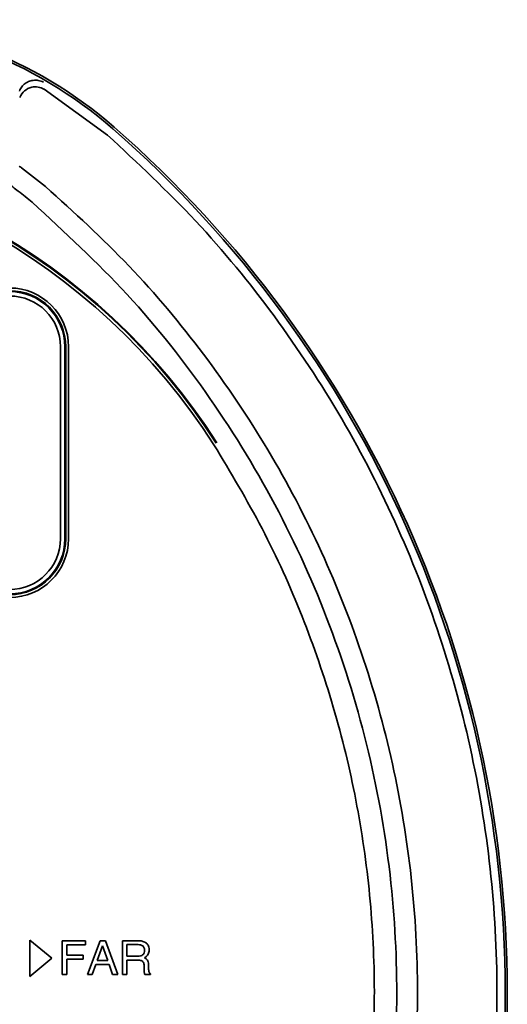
# Model space of a CAD drawing. Header units: millimetres. Extents: x -253 to 658, y -105 to 533.
# Tile 31 of 32: x 623 to 658, y 235 to 306. Entities that reach past the tile are written whole.
import ezdxf

# ---------------------------------------------------------------- set-up
doc = ezdxf.new("R2010")
doc.units = ezdxf.units.MM

msp = doc.modelspace()

# ---------------------------------------------------------------- linework, layer by layer
at = {"color": 7, "linetype": 'Continuous', "lineweight": 35}
for p, q in [((624.8151, 300.79429), (629.33701, 297.51972)), ((624.92299, 293.84264), (623.20539, 295.1821)), ((625.98795, 268.69467), (625.98795, 282.39467)), ((626.30365, 268.69467), (626.30365, 282.39467)), ((626.36132, 268.69467), (626.36132, 282.39467)), ((626.56132, 282.39467), (626.56132, 268.69467)), ((625.35853, 238.73548), (623.80892, 240.03014)), ((623.80892, 240.03014), (623.80892, 237.44079)), ((627.77447, 239.98465), (626.10569, 239.98465)), ((626.10569, 239.98465), (626.10569, 237.57652)), ((627.77447, 239.68976), (627.77447, 239.98465)), ((628.82384, 239.98465), (627.91847, 237.57652)), ((629.19387, 239.98465), (628.82384, 239.98465)), ((630.06615, 237.57652), (629.19387, 239.98465)), ((631.51861, 239.98465), (630.40446, 239.98465)), ((630.40446, 239.98465), (630.40446, 237.57652)), ((626.43363, 238.95803), (626.43363, 239.68976)), ((626.43363, 239.68976), (627.77447, 239.68976)), ((628.99406, 239.62704), (628.60681, 238.56391)), ((629.35784, 238.56391), (628.99406, 239.62704)), ((630.72898, 239.70631), (630.72898, 238.88293)), ((631.52549, 239.70631), (630.72898, 239.70631)), ((623.80892, 237.44079), (625.35853, 238.73548)), ((627.61392, 238.95803), (626.43363, 238.95803)), ((626.43363, 237.57652), (626.43363, 238.66861)), ((626.43363, 238.66861), (627.61392, 238.66861)), ((627.61392, 238.66861), (627.61392, 238.95803)), ((628.60681, 238.56391), (629.35784, 238.56391)), ((630.72898, 238.88293), (631.48276, 238.88293)), ((630.72898, 237.57652), (630.72898, 238.61005)), ((630.72898, 238.61005), (631.46968, 238.61005)), ((628.24991, 237.57652), (628.51174, 238.29862)), ((628.51174, 238.29862), (629.466, 238.29862)), ((629.466, 238.29862), (629.70854, 237.57652)), ((631.96166, 238.04575), (631.96166, 237.84527)), ((632.27584, 237.98031), (632.26276, 238.30483)), ((626.10569, 237.57652), (626.43363, 237.57652)), ((627.91847, 237.57652), (628.24991, 237.57652)), ((629.70854, 237.57652), (630.06615, 237.57652)), ((630.40446, 237.57652), (630.72898, 237.57652)), ((632.00092, 237.57652), (632.40401, 237.57652)), ((632.40401, 237.57652), (632.40401, 237.62891))]:
    msp.add_line(p, q, dxfattribs=at)
for centre, radius, start, end in [((609.39768, 274.74467), 31.00956, 48.7981796, 90), ((609.39768, 274.74467), 30.85642, 48.7981796, 90), ((575.69132, 236.24467), 82.02642, 309.7975027, 48.7981796), ((575.69132, 236.24467), 82.17956, 309.7975027, 48.7981796), ((598.34647, 250.73179), 46.05296, 32.5961629, 90), ((598.34647, 250.73179), 46, 32.5961629, 90), ((598.34636, 250.73173), 45.8, 32.5961608, 90), ((622.36132, 282.39467), 4.2, 0, 90), ((622.36132, 282.39467), 4, 0, 90), ((622.36132, 282.39467), 3.94233, 360, 90), ((622.36132, 282.39467), 3.62663, 360, 90), ((622.36132, 268.69467), 3.62663, 270, 0), ((622.36132, 268.69467), 3.94233, 270, 0), ((622.36132, 268.69467), 4, 270, 0), ((622.36132, 268.69467), 4.2, 270, 0)]:
    msp.add_arc(centre, radius, start, end, dxfattribs=at)
for points, knots in [([(623.05596, 300.65617), (623.10621, 300.7618), (623.20663, 300.97289), (623.46393, 301.21667), (623.77437, 301.38725), (624.006, 301.41778), (624.12162, 301.43301)], [0, 0, 0, 0, 0.25026141, 0.50016616, 0.75051045, 1, 1, 1, 1]), ([(623.08915, 300.20692), (623.1852, 300.37477), (623.3774, 300.71065), (623.88413, 300.95133), (624.39004, 300.9814), (624.66942, 300.85899), (624.80901, 300.79782)], [0, 0, 0, 0, 0.27951264, 0.55930509, 0.77979562, 1, 1, 1, 1]), ([(624.77525, 301.29232), (624.64861, 301.34611), (624.44559, 301.43235), (624.21018, 301.43283), (624.12162, 301.43301)], [0, 0, 0, 0, 0.62381877, 1, 1, 1, 1]), ([(624.81509, 300.79427), (624.81396, 300.79494), (624.81194, 300.79613), (624.80991, 300.7973), (624.80901, 300.79782)], [0, 0, 0, 0, 0.5594107, 1, 1, 1, 1]), ([(623.20539, 295.1821), (623.1733, 295.20349), (623.11553, 295.242), (623.05326, 295.27101), (623.02558, 295.28391)], [0, 0, 0, 0, 0.5554572, 1, 1, 1, 1]), ([(623.96195, 292.71843), (623.63731, 292.98823), (623.05896, 293.46889), (622.44632, 293.90485), (622.17757, 294.0961)], [0, 0, 0, 0, 0.56132244, 1, 1, 1, 1]), ([(624.19224, 178.02978), (626.24668, 179.85378), (630.35595, 183.50213), (635.721, 189.78209), (640.4185, 196.56204), (644.34036, 203.82398), (647.45406, 211.46504), (649.71912, 219.39918), (651.10993, 227.53147), (651.60999, 235.76644), (651.2135, 244.00726), (649.92494, 252.15693), (647.75956, 260.11958), (644.74181, 267.79983), (640.91111, 275.11113), (636.29869, 281.95018), (631.01399, 288.2957), (626.95258, 291.99433), (624.92299, 293.84264)], [0, 0, 0, 0, 0.06249299, 0.12499801, 0.18750651, 0.25001489, 0.31251995, 0.37502039, 0.43751545, 0.50000729, 0.56250145, 0.6250014, 0.68750708, 0.75001774, 0.81253199, 0.87504654, 0.9375573, 1, 1, 1, 1]), ([(623.24555, 179.16604), (625.49433, 181.17783), (629.99233, 185.2018), (635.74658, 192.22065), (640.66213, 199.83145), (644.60158, 207.99783), (647.52359, 216.57772), (649.38042, 225.44937), (650.14605, 234.48022), (649.80353, 243.68069), (648.29611, 252.91262), (645.58389, 262.01477), (641.73918, 270.70348), (636.80542, 278.81453), (630.93627, 286.29701), (626.28596, 290.57865), (623.96195, 292.71843)], [0, 0, 0, 0, 0.06999489, 0.1400033, 0.21001578, 0.28002553, 0.35003095, 0.4200288, 0.49002185, 0.56001628, 0.63334719, 0.70668617, 0.7800311, 0.85338027, 0.9267261, 1, 1, 1, 1]), ([(637.11736, 197.37384), (638.28799, 199.34025), (640.62764, 203.27041), (643.40969, 209.54497), (645.63266, 216.03849), (647.22408, 222.72111), (648.17988, 229.52064), (648.49053, 236.37847), (648.15513, 243.23664), (647.17172, 250.03657), (645.55745, 256.70558), (643.31121, 263.19283), (640.49205, 269.48623), (638.12049, 273.42935), (636.93234, 275.40485)], [0, 0, 0, 0, 0.08332019, 0.16652704, 0.2495189, 0.33311072, 0.41641596, 0.49933723, 0.58286692, 0.66621967, 0.74931175, 0.83247348, 0.91606902, 1, 1, 1, 1]), ([(632.07603, 239.84686), (631.9867, 239.89105), (631.81093, 239.978), (631.61497, 239.98246), (631.51861, 239.98465)], [0, 0, 0, 0, 0.50822112, 1, 1, 1, 1]), ([(632.3089, 239.33561), (632.30573, 239.3959), (632.29974, 239.50979), (632.23611, 239.6989), (632.13601, 239.79142), (632.07603, 239.84686)], [0, 0, 0, 0, 0.31069442, 0.58697122, 1, 1, 1, 1]), ([(631.86175, 239.6112), (631.80824, 239.64166), (631.70386, 239.70107), (631.58393, 239.70459), (631.52549, 239.70631)], [0, 0, 0, 0, 0.51272729, 1, 1, 1, 1]), ([(631.84313, 238.96766), (631.86679, 238.98893), (631.91526, 239.0325), (631.97112, 239.14919), (631.97708, 239.24424), (631.98096, 239.30598)], [0, 0, 0, 0, 0.25065776, 0.513365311, 1, 1, 1, 1]), ([(631.98096, 239.30598), (631.97931, 239.3422), (631.97623, 239.40996), (631.94531, 239.52098), (631.89263, 239.57787), (631.86175, 239.6112)], [0, 0, 0, 0, 0.32236507, 0.60292298, 1, 1, 1, 1]), ([(631.97129, 238.76097), (632.02861, 238.79538), (632.13959, 238.86202), (632.24601, 239.01178), (632.30093, 239.17298), (632.30616, 239.27969), (632.3089, 239.33561)], [0, 0, 0, 0, 0.28232274, 0.54668127, 0.76242444, 1, 1, 1, 1]), ([(631.46968, 238.61005), (631.52409, 238.60835), (631.62267, 238.60528), (631.747, 238.57262), (631.8368, 238.52404), (631.87233, 238.48014), (631.88931, 238.45917)], [0, 0, 0, 0, 0.35168882, 0.63718406, 0.82668434, 1, 1, 1, 1]), ([(631.48276, 238.88293), (631.56236, 238.88428), (631.68972, 238.88645), (631.80129, 238.94551), (631.84313, 238.96766)], [0, 0, 0, 0, 0.624959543, 1, 1, 1, 1]), ([(631.88931, 238.45917), (631.90192, 238.43417), (631.93104, 238.37645), (631.95651, 238.23591), (631.95958, 238.12259), (631.96166, 238.04575)], [0, 0, 0, 0, 0.197311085, 0.455689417, 1, 1, 1, 1]), ([(632.19728, 238.58733), (632.16518, 238.62571), (632.10268, 238.70043), (632.01428, 238.74116), (631.97129, 238.76097)], [0, 0, 0, 0, 0.51366588, 1, 1, 1, 1]), ([(632.26276, 238.30483), (632.26071, 238.3647), (632.25733, 238.46372), (632.2143, 238.55231), (632.19728, 238.58733)], [0, 0, 0, 0, 0.60459004, 1, 1, 1, 1]), ([(631.96166, 237.84527), (631.96187, 237.81609), (631.96223, 237.7659), (631.96718, 237.71596), (631.96924, 237.69505)], [0, 0, 0, 0, 0.58129355, 1, 1, 1, 1]), ([(631.96924, 237.69505), (631.97301, 237.67103), (631.9794, 237.63034), (631.99467, 237.59216), (632.00092, 237.57652)], [0, 0, 0, 0, 0.590489, 1, 1, 1, 1]), ([(632.29239, 237.78325), (632.28711, 237.81461), (632.27613, 237.87982), (632.27594, 237.94597), (632.27584, 237.98031)], [0, 0, 0, 0, 0.48084914, 1, 1, 1, 1]), ([(632.40401, 237.62891), (632.38949, 237.63699), (632.35975, 237.65355), (632.31736, 237.70571), (632.3022, 237.75278), (632.29239, 237.78325)], [0, 0, 0, 0, 0.25170303, 0.51567173, 1, 1, 1, 1])]:
    msp.add_open_spline(points, degree=3, knots=knots, dxfattribs=at)
msp.add_open_spline([(629.33704, 297.51975), (631.48253, 295.5198), (635.77353, 291.5199), (641.34251, 284.68473), (646.19146, 277.33644), (650.20698, 269.49565), (653.35753, 261.27113), (655.60231, 252.75403), (656.91627, 244.04484), (657.28379, 235.24471), (656.70071, 226.45622), (655.1737, 217.78185), (652.72086, 209.32233), (649.3697, 201.17749), (645.16323, 193.43746), (640.13565, 186.21021), (634.40082, 179.51358), (630.01309, 175.62004), (627.81923, 173.67327)], degree=3, dxfattribs=at)

doc.saveas('drawing.dxf')
